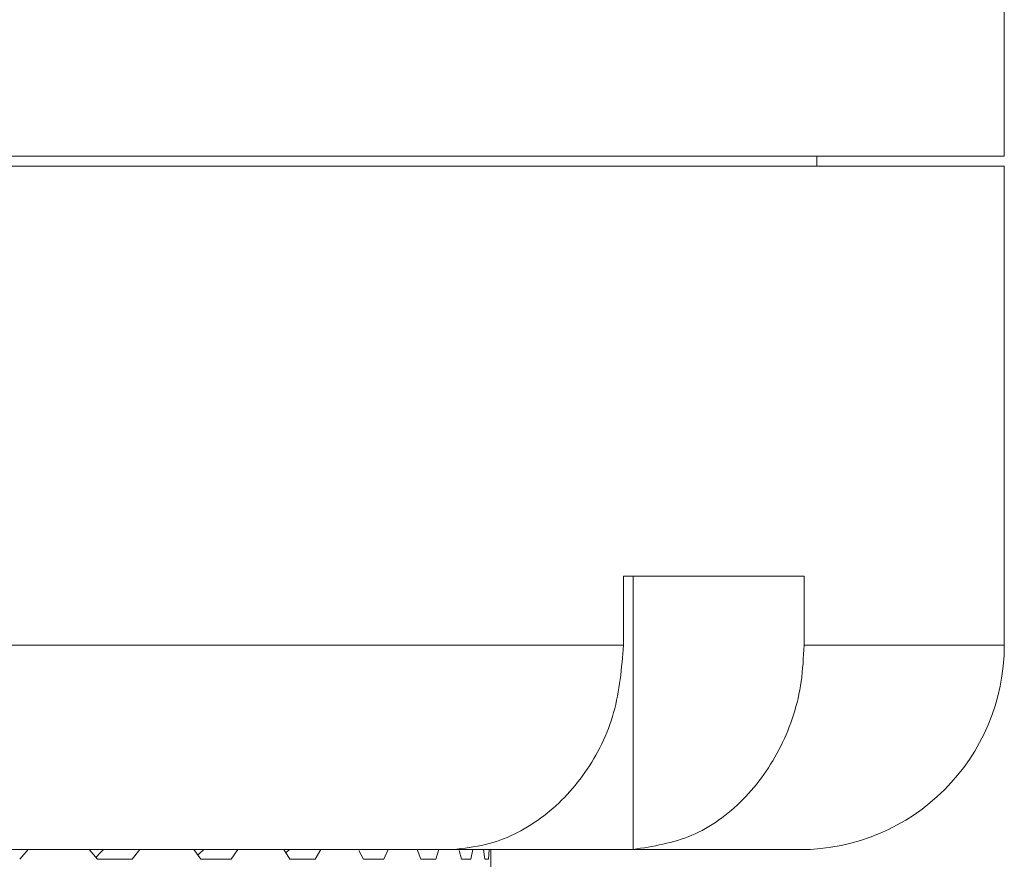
# Model space of a CAD drawing. Header units: inches. Extents: x -4.2 to 22.3, y -10.2 to 17.4.
# Tile 118 of 121: x 20.749 to 21.65, y 0.158 to 0.925. Entities that reach past the tile are written whole.
import ezdxf

# ---------------------------------------------------------------- set-up
doc = ezdxf.new("R2010")
doc.units = ezdxf.units.IN
doc.header["$MEASUREMENT"] = 0

msp = doc.modelspace()

# ---------------------------------------------------------------- linework, layer by layer
at = {"color": 7, "linetype": 'Continuous', "lineweight": 15}
for p, q in [((21.64969, 0.80052), (21.64969, 5.62152)), ((17.77469, 0.80052), (21.64969, 0.80052)), ((21.47819, 0.79152), (21.47819, 0.80052)), ((17.77469, 0.79152), (21.64969, 0.79152)), ((21.64969, 0.35352), (21.64969, 0.79152)), ((21.46652, 0.41652), (21.30152, 0.41652)), ((21.30152, 0.41652), (21.30152, 0.35352)), ((21.31023, 0.41652), (21.31023, 0.16666)), ((21.46652, 0.41652), (21.46652, 0.35352)), ((19.87719, 0.35352), (21.30152, 0.35352)), ((21.13901, 0.16652), (19.87703, 0.16652)), ((20.74924, 0.1577), (20.75706, 0.16652)), ((20.82028, 0.1577), (20.81288, 0.16652)), ((20.85216, 0.1577), (20.85911, 0.16652)), ((20.91486, 0.1577), (20.90837, 0.16652)), ((20.9426, 0.1577), (20.94859, 0.16652)), ((20.99626, 0.1577), (20.99075, 0.16652)), ((21.01955, 0.1577), (21.02453, 0.16652)), ((21.06359, 0.1577), (21.05945, 0.16589)), ((21.08219, 0.1577), (21.08609, 0.16652)), ((21.11612, 0.1577), (21.11275, 0.16652)), ((21.12981, 0.1577), (21.1326, 0.16652)), ((21.14523, 0.16666), (21.13901, 0.16652)), ((21.13901, 0.16652), (21.30385, 0.16652)), ((21.15327, 0.1577), (21.15123, 0.16574)), ((21.1619, 0.1577), (21.16354, 0.16652)), ((21.17462, 0.1577), (21.17354, 0.16652)), ((21.1781, 0.1577), (21.17859, 0.16652)), ((21.18019, 0.13719), (21.18019, 0.16652)), ((21.30385, 0.16652), (21.31023, 0.16666)), ((21.46269, 0.16652), (21.30385, 0.16652)), ((20.82028, 0.1577), (20.85216, 0.1577)), ((20.91486, 0.1577), (20.9426, 0.1577)), ((20.99626, 0.1577), (21.01955, 0.1577)), ((21.06359, 0.1577), (21.08219, 0.1577)), ((21.11612, 0.1577), (21.12981, 0.1577)), ((21.15327, 0.1577), (21.1619, 0.1577)), ((21.17462, 0.1577), (21.1781, 0.1577))]:
    msp.add_line(p, q, dxfattribs=at)
at = {"color": 8, "linetype": 'Continuous', "lineweight": 15}
msp.add_line((21.46652, 0.35352), (21.64969, 0.35352), dxfattribs=at)
at = {"color": 7, "linetype": 'Continuous', "lineweight": 15}
msp.add_arc((21.46269, 0.35352), 0.187, 270, 0, dxfattribs=at)
for points, knots in [([(21.30152, 0.35352), (21.29973, 0.33256), (21.29616, 0.29063), (21.2683, 0.23474), (21.22726, 0.19242), (21.18349, 0.17084), (21.1553, 0.16776), (21.14523, 0.16666)], [0, 0, 0, 0, 0.2190539, 0.4381235, 0.6575299, 0.8777059, 1, 1, 1, 1]), ([(21.31023, 0.16666), (21.32848, 0.16955), (21.36498, 0.17534), (21.41269, 0.20992), (21.44783, 0.25922), (21.46449, 0.31026), (21.46599, 0.34237), (21.46652, 0.35352)], [0, 0, 0, 0, 0.221192, 0.442436, 0.66314, 0.882991, 1, 1, 1, 1]), ([(20.82573, 0.16652), (20.8257, 0.16649), (20.82339, 0.16414), (20.82111, 0.16175), (20.81886, 0.15939)], [0, 0, 0, 0, 0.013314, 1, 1, 1, 1]), ([(20.91737, 0.16652), (20.91734, 0.16649), (20.91557, 0.16482), (20.91381, 0.16312), (20.91209, 0.16146)], [0, 0, 0, 0, 0.018747, 1, 1, 1, 1]), ([(20.99581, 0.16652), (20.99578, 0.16649), (20.99469, 0.16553), (20.99362, 0.16455), (20.99258, 0.1636)], [0, 0, 0, 0, 0.032555, 1, 1, 1, 1])]:
    msp.add_open_spline(points, degree=3, knots=knots, dxfattribs=at)

doc.saveas('drawing.dxf')
